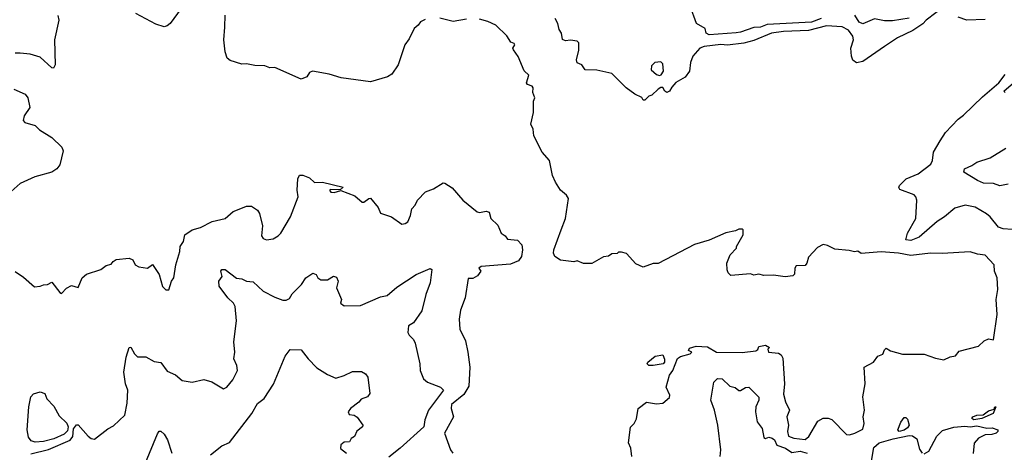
# Model space of a CAD drawing. Extents: x 1839239 to 1929705, y 762242 to 910352.
# Tile 204 of 256: x 1854791 to 1860751, y 835240 to 837857. Entities that reach past the tile are written whole.
import ezdxf

# ---------------------------------------------------------------- set-up
doc = ezdxf.new("R2010")
doc.units = 0

msp = doc.modelspace()

# ---------------------------------------------------------------- linework, layer by layer
at = {"layer": '0CON10XD'}
for points in [[(1855790, 837955), (1855701.2, 837835), (1855685, 837820), (1855665, 837813.3), (1855615, 837830), (1855494.3, 837894.3)], [(1860395, 837943.3), (1860278.8, 837855), (1860258.1, 837831.9), (1860198, 837792), (1860105, 837747.4), (1860025.5, 837694.5), (1859895.1, 837604.9), (1859856.5, 837596.5), (1859835, 837612.5), (1859826.4, 837636.4), (1859823, 837685), (1859837.6, 837735), (1859835, 837757.1), (1859808.5, 837795), (1859770.6, 837815), (1859675, 837820.6), (1859565, 837792), (1859415, 837785.2), (1859341.2, 837775), (1859235, 837731.9), (1859175, 837715.2), (1859075, 837703.5), (1859035, 837708), (1858935, 837695.6), (1858907.5, 837685), (1858865, 837637.1), (1858850.7, 837599.3), (1858844.8, 837545.2), (1858819.9, 837510.1), (1858762.6, 837477.4), (1858738.9, 837448.9), (1858725, 837424), (1858707.7, 837417.7), (1858696.2, 837425), (1858685, 837447.5), (1858673, 837447), (1858655, 837437.5), (1858618.3, 837401.7), (1858600, 837395), (1858575, 837370), (1858565, 837370), (1858556.7, 837386.7), (1858515, 837407.5), (1858462.5, 837445), (1858375, 837532.5), (1858285, 837552.5), (1858215, 837553.8), (1858193.8, 837583.8), (1858165, 837596.7), (1858161.1, 837615), (1858176.3, 837673.7), (1858175, 837716.7), (1858165, 837727.5), (1858125, 837732.9), (1858095, 837729.2), (1858077, 837737), (1858070.8, 837775), (1858057.2, 837797.2), (1858049.4, 837835), (1858033.1, 837865)], [(1858965, 837764.8), (1858945.8, 837775), (1858940, 837805), (1858888.6, 837835), (1858850, 837940)], [(1855022.3, 837882.3), (1855028, 837855), (1855001.2, 837735), (1855006, 837585), (1854996.4, 837563.6), (1854985, 837566.7), (1854915, 837631.2), (1854855, 837649.2), (1854795, 837655.8), (1854765, 837655.7)], [(1857245, 837858.8), (1857217.5, 837845), (1857204, 837825), (1857179.1, 837805), (1857149.1, 837740.9), (1857123, 837705), (1857081.3, 837585), (1857043, 837527), (1857018.5, 837511.5), (1856915, 837481.2), (1856736.5, 837506.5), (1856665, 837528.8), (1856564.5, 837545.5), (1856545, 837538.8), (1856528.8, 837511.2), (1856495, 837498), (1856335, 837567.3), (1856305, 837567.1), (1856275, 837577.3), (1856215, 837579.7), (1856165, 837590), (1856135, 837588), (1856065, 837611.2), (1856046.5, 837625), (1856035, 837662.5), (1856026.9, 837735), (1856032.9, 837812.9), (1856035.7, 837885)], [(1860175, 837866.4), (1860075, 837850.8), (1860025, 837851.5), (1859965, 837862.5), (1859895, 837831.9), (1859873.1, 837843.1), (1859845.7, 837885)], [(1860635, 837858.8), (1860525, 837853.8), (1860472.3, 837872.3)], [(1857495, 837860), (1857415.7, 837845.7), (1857335, 837866.2)], [(1858069.2, 836585), (1858094.2, 836655), (1858114.2, 836775), (1858101.2, 836795), (1858063.8, 836825), (1858033.9, 836873.9), (1858017.1, 836915), (1857998.8, 837005), (1857953.8, 837055), (1857903.8, 837155), (1857899.2, 837195), (1857886, 837225), (1857901.8, 837295), (1857902, 837365), (1857908.8, 837385), (1857897.5, 837417.5), (1857900, 837445), (1857894.2, 837455), (1857866, 837465), (1857859.4, 837475), (1857872.3, 837522.3), (1857845, 837547.5), (1857808.2, 837635), (1857780, 837675), (1857775.8, 837685), (1857787.5, 837705), (1857785, 837712.5), (1857765, 837722), (1857739.6, 837759.6), (1857672.5, 837825), (1857625, 837846.7), (1857575, 837860)], [(1859643.5, 837865), (1859585, 837843.4), (1859315, 837829.2), (1859275, 837813.1), (1859235, 837810), (1859155, 837781.8), (1859128.8, 837778.8), (1858965, 837764.8)], [(1858665, 837520), (1858675, 837523.3), (1858688.8, 837545), (1858685, 837590), (1858671.7, 837601.7), (1858635, 837597.5), (1858615, 837577.5), (1858614.3, 837554.3), (1858645, 837526.2), (1858665, 837520)], [(1860798, 836588), (1860745, 836592.1), (1860715, 836601.5), (1860665, 836664.3), (1860642.4, 836682.4), (1860575, 836723.3), (1860515, 836734.4), (1860452.3, 836717.7), (1860390, 836665), (1860345, 836636.5), (1860235, 836542.5), (1860185, 836522.2), (1860154.2, 836525), (1860164.6, 836565), (1860215.7, 836655), (1860220.8, 836765), (1860216.4, 836785), (1860205, 836797.8), (1860119.7, 836829.7), (1860112.5, 836842.5), (1860116, 836855), (1860156.1, 836893.9), (1860230, 836925), (1860306, 836984), (1860317.3, 837005), (1860322.5, 837055), (1860361.9, 837125), (1860395.7, 837175), (1860470.8, 837255), (1860505, 837279.1), (1860619.4, 837390.6), (1860718.2, 837475), (1860755.8, 837525)], [(1860757.1, 837417.1), (1860748.9, 837425), (1860865.7, 837525)], [(1854755, 837436.2), (1854825, 837406.7), (1854841.2, 837385), (1854853, 837327), (1854817.5, 837275), (1854813, 837247), (1854822.5, 837235), (1854885, 837216.7), (1854910.9, 837190.9), (1854985.6, 837145.6), (1855046.8, 837086.8), (1855053.8, 837063.8), (1855035, 836979.2), (1855015.3, 836954.7), (1854985, 836935.5), (1854883.1, 836906.9), (1854793.8, 836866.2), (1854685, 836768.9)], [(1860775, 836862.5), (1860725, 836852.9), (1860685, 836865.6), (1860625, 836868.8), (1860588, 836885), (1860505.9, 836935.9), (1860510, 836955), (1860555.5, 836974.5), (1860585, 836995.7), (1860665, 837021.5), (1860759.8, 837080.2)], [(1854765, 836333.8), (1854815, 836300), (1854881.7, 836241.7), (1854915.7, 836244.3), (1854935, 836253.8), (1854960, 836255), (1854985, 836270), (1855035, 836206.2), (1855045, 836201.2), (1855075, 836233.3), (1855105, 836250), (1855145, 836237.5), (1855170, 836295), (1855195, 836318), (1855282.5, 836345), (1855315, 836370), (1855345, 836377.5), (1855357.5, 836395), (1855375, 836406), (1855455, 836414), (1855476.7, 836405), (1855490, 836375), (1855513, 836363), (1855565, 836354.4), (1855595, 836376.7), (1855635.4, 836315.4), (1855655, 836242.5), (1855675, 836223.8), (1855695, 836223.3), (1855710.6, 836275), (1855724.5, 836295.5), (1855736.5, 836375), (1855760.5, 836455), (1855763.5, 836485), (1855782.5, 836515), (1855790, 836555), (1855836.2, 836585), (1855885, 836599.5), (1855955.8, 836635.8), (1856035, 836654.6), (1856083.2, 836696.8), (1856139.3, 836719.3), (1856165, 836728.2), (1856195, 836729.2), (1856231.2, 836705), (1856243.8, 836685), (1856260.7, 836610.7), (1856255, 836550), (1856265, 836533.3), (1856285, 836526.2), (1856325, 836532), (1856355, 836548.8), (1856371.2, 836565), (1856430, 836665), (1856476.7, 836785), (1856470.6, 836825), (1856474.2, 836895), (1856485, 836916.7), (1856505, 836916), (1856545, 836900), (1856575, 836872.2), (1856624.5, 836874.5), (1856750, 836845), (1856731.7, 836828.3), (1856675, 836830.8), (1856666.2, 836825), (1856675, 836813.5), (1856695, 836812.5), (1856735, 836824), (1856820.7, 836790.7), (1856865, 836753.1), (1856875, 836752.9), (1856903.9, 836776.1), (1856915, 836776.7), (1856962, 836722), (1856975, 836686.7), (1857042.5, 836665), (1857105, 836621.2), (1857125, 836623.8), (1857140, 836635), (1857157.3, 836672.7), (1857165, 836712.5), (1857184.2, 836735.8), (1857198.8, 836765), (1857246.7, 836815), (1857295.5, 836834.5), (1857355, 836871.2), (1857365, 836868.8), (1857409.4, 836839.4), (1857474.5, 836764.5), (1857560, 836695), (1857575, 836691.4), (1857615, 836698.8), (1857633.3, 836693.3), (1857644, 836655), (1857685.8, 836615), (1857706.2, 836565), (1857730, 836550), (1857745, 836529.2), (1857805, 836523.3), (1857830, 836495), (1857833.8, 836465), (1857828.8, 836425), (1857810.8, 836399.2), (1857761.8, 836378.2), (1857585, 836363.3), (1857570, 836355), (1857582.5, 836335), (1857563, 836307), (1857535, 836292.5), (1857505, 836292.5), (1857488.5, 836175), (1857459.3, 836100.7), (1857451.4, 836045), (1857456.2, 835985), (1857489.5, 835915), (1857503.3, 835845), (1857516.5, 835755), (1857509.1, 835640.9), (1857479.4, 835590.6), (1857405, 835530), (1857402.9, 835505), (1857416.8, 835455), (1857362, 835355), (1857400, 835255), (1857413.3, 835235)], [(1858497.5, 835215), (1858490, 835265), (1858476.9, 835296.9), (1858487.5, 835392.5), (1858511.2, 835415), (1858525, 835443.3), (1858535.4, 835504.6), (1858585, 835543.3), (1858645, 835533.8), (1858685, 835537.5), (1858725, 835572.5), (1858726, 835585), (1858704, 835635), (1858725, 835707.5), (1858744, 835735), (1858772.9, 835807.1), (1858791.2, 835818.8), (1858850, 835835), (1858860, 835845), (1858840, 835855), (1858845, 835870), (1858885, 835882.5), (1858955, 835877.5), (1859010, 835845), (1859165, 835843.6), (1859246.4, 835853.6), (1859258.3, 835861.7), (1859265, 835880), (1859305, 835887.5), (1859330, 835875), (1859320, 835865), (1859323.3, 835845), (1859385, 835840), (1859400, 835830), (1859409.7, 835810.3), (1859420, 835655), (1859415, 835592.5), (1859425.8, 835545), (1859450, 835495), (1859434.7, 835455), (1859444.3, 835405), (1859439.2, 835365), (1859445, 835337.5), (1859477.5, 835325), (1859545, 835317.3), (1859568.2, 835335), (1859622.4, 835427.6), (1859655, 835445.6), (1859685, 835446.5), (1859707.7, 835437.7), (1859795, 835347.8), (1859815, 835346.5), (1859846.2, 835355), (1859895, 835380), (1859903.3, 835415), (1859897.1, 835455), (1859904.3, 835495), (1859895.4, 835575), (1859909.7, 835655), (1859903.3, 835755), (1859960, 835785), (1859985, 835822.5), (1860016.4, 835833.6), (1860025, 835860), (1860035, 835870), (1860063, 835853), (1860134.7, 835834.7), (1860194.6, 835834.6), (1860265, 835832.9), (1860335, 835808.8), (1860385, 835798.8), (1860422.4, 835817.6), (1860455, 835824.2), (1860478.3, 835851.7), (1860595, 835881.2), (1860630, 835915), (1860655, 835927.5), (1860685, 835920), (1860707.2, 836072.8), (1860701.5, 836165), (1860711.2, 836225), (1860707.5, 836295), (1860692.5, 836335), (1860690, 836375), (1860635, 836432.5), (1860588.3, 836438.3), (1860545, 836453.3), (1860375, 836442), (1860305, 836444.3), (1860185, 836431.2), (1860110, 836445), (1860005, 836453.3), (1859885, 836443.3), (1859865, 836457.5), (1859845, 836452.5), (1859811.7, 836461.7), (1859725, 836470), (1859681.7, 836491.7), (1859655, 836497.5), (1859620.7, 836479.3), (1859565, 836420), (1859556.4, 836383.6), (1859545, 836370), (1859491.7, 836368.3), (1859482.5, 836355), (1859481.7, 836318.3), (1859471.7, 836308.3), (1859425, 836302.5), (1859355, 836312.5), (1859295, 836310), (1859265, 836317.5), (1859235, 836312.5), (1859215, 836320), (1859095, 836310), (1859080, 836325), (1859073, 836343), (1859072.5, 836385), (1859092.5, 836435), (1859130, 836475), (1859130, 836485), (1859170, 836555), (1859170, 836585), (1859165, 836590), (1859145, 836590), (1859125, 836580), (1859065, 836567.5), (1858965, 836522.5), (1858875, 836497.5), (1858655, 836383.3), (1858625, 836382.5), (1858565, 836360), (1858520.7, 836380.7), (1858465, 836442.5), (1858435, 836450), (1858415, 836450), (1858407, 836443), (1858375, 836440), (1858355, 836427.5), (1858325, 836422.5), (1858255, 836382.5), (1858205, 836382.5), (1858165, 836397.5), (1858145, 836392.5), (1858065, 836402.5), (1858030, 836425), (1858022.5, 836445), (1858023.8, 836465), (1858069.2, 836585)], [(1854859.1, 835230.9), (1854965, 835257.6), (1855096, 835314), (1855112.5, 835335), (1855117.7, 835382.3), (1855135, 835406.7), (1855145, 835406), (1855205, 835336.9), (1855225, 835322.9), (1855245, 835320), (1855325, 835382.5), (1855360, 835400), (1855428.8, 835465), (1855442.8, 835537.2), (1855446.2, 835615), (1855431.5, 835655), (1855422.7, 835725), (1855435.7, 835815), (1855455, 835873.3), (1855465, 835876.7), (1855486, 835835), (1855505, 835816.7), (1855555, 835816.7), (1855605, 835788.8), (1855645, 835782.5), (1855685, 835731.4), (1855735, 835708.1), (1855775, 835674.2), (1855835, 835664.3), (1855905, 835681.4), (1855955, 835665.6), (1856025, 835624), (1856045, 835633.8), (1856081.3, 835678.7), (1856109.2, 835735), (1856105.8, 835765), (1856088, 835805), (1856094.3, 835845), (1856087.8, 835907.8), (1856104.6, 836035), (1856095, 836122.5), (1856085, 836141.9), (1856051.1, 836175), (1855998, 836245), (1855996, 836275), (1856017.1, 836302.9), (1856008.8, 836335), (1856015, 836346), (1856035, 836346), (1856104.1, 836294.1), (1856135, 836289.6), (1856164.7, 836274.7), (1856205, 836271.1), (1856265.3, 836215.3), (1856335, 836178.6), (1856385, 836161.4), (1856405, 836160.6), (1856425, 836170), (1856441.4, 836198.6), (1856496.7, 836255), (1856523.8, 836295), (1856565, 836323.8), (1856585, 836316.7), (1856596.7, 836295), (1856615, 836284), (1856655, 836283.8), (1856690, 836305), (1856709.4, 836299.4), (1856720, 836275), (1856708.8, 836235), (1856738.8, 836165), (1856733, 836143), (1856755, 836126.7), (1856855, 836128), (1856975, 836181.5), (1857015, 836189.4), (1857075, 836240), (1857191.2, 836315), (1857275, 836351.2), (1857286.2, 836345), (1857275.7, 836265), (1857250, 836195), (1857224.6, 836095), (1857175.8, 836024.2), (1857145.4, 836005), (1857141.4, 835965), (1857148.6, 835948.6), (1857175, 835922.9), (1857185, 835900), (1857214, 835776), (1857214.6, 835735), (1857235.4, 835685.4), (1857258.8, 835665), (1857338.8, 835635), (1857355.8, 835615), (1857265, 835494.4), (1857243.5, 835436.5), (1857237.6, 835395), (1857095, 835265.3), (1857025, 835210.6)], [(1855945.8, 835225), (1856015, 835279.2), (1856060.8, 835299.2), (1856197.1, 835475), (1856231.4, 835535), (1856270.4, 835565), (1856327.3, 835652.7), (1856398.7, 835821.3), (1856428.3, 835861.7), (1856495, 835860), (1856536.7, 835805), (1856590.8, 835750.8), (1856655, 835711.1), (1856705, 835688.5), (1856756, 835704), (1856805, 835729.2), (1856859.5, 835729.5), (1856883.9, 835713.9), (1856898.8, 835695), (1856910, 835595), (1856897.5, 835575), (1856859.1, 835560.9), (1856845, 835543.3), (1856793.3, 835505), (1856780, 835485), (1856785, 835468.6), (1856815, 835464.4), (1856833.3, 835453.3), (1856868.8, 835405), (1856865.9, 835394.1), (1856831.9, 835368.1), (1856818.8, 835335), (1856797, 835323), (1856786.7, 835303.3), (1856755, 835301.1), (1856735.4, 835285), (1856733.1, 835263.1), (1856770, 835235)], [(1858625, 835764.2), (1858600, 835765), (1858590, 835775), (1858592.5, 835785), (1858638.3, 835821.7), (1858685, 835830), (1858693.6, 835803.6), (1858693.8, 835785), (1858686.7, 835775), (1858625, 835764.2)], [(1859030.5, 835215), (1859034.6, 835255), (1859017.1, 835405), (1858996.9, 835495), (1858974.7, 835555.3), (1858993.3, 835665), (1859015, 835687.5), (1859042.5, 835685), (1859089.5, 835639.5), (1859121.7, 835631.7), (1859145, 835613.3), (1859155, 835613.3), (1859185, 835632), (1859205, 835634), (1859265, 835573.3), (1859265.5, 835555), (1859246.5, 835515), (1859244.5, 835485), (1859254.6, 835425), (1859285.6, 835385), (1859295, 835330), (1859305, 835324.3), (1859325, 835331.9), (1859345, 835326.5), (1859359.2, 835315), (1859373.3, 835283.3), (1859427.5, 835265), (1859465, 835238.2), (1859515, 835245.9), (1859557.5, 835235)], [(1854885, 835301.9), (1854860.4, 835310.4), (1854845, 835332), (1854837.4, 835375), (1854846.8, 835515), (1854857.9, 835575), (1854875, 835594.7), (1854915, 835605.8), (1854942.7, 835595), (1854955, 835564.2), (1854998.2, 835518.2), (1855030.6, 835460.6), (1855076.5, 835416.5), (1855084.6, 835395), (1855080.4, 835369.6), (1855060.1, 835349.9), (1854998.4, 835321.6), (1854935, 835304.7), (1854885, 835301.9)], [(1860565.8, 835435.8), (1860554.3, 835444.3), (1860560.8, 835455), (1860584.2, 835464.2), (1860622.5, 835467.5), (1860655, 835491.2), (1860690, 835500), (1860693.3, 835515), (1860700, 835515), (1860683.3, 835475), (1860615, 835444.5), (1860565.8, 835435.8)], [(1860115, 835366.7), (1860106.7, 835375), (1860125, 835422.5), (1860145, 835450), (1860155, 835450), (1860165, 835440), (1860176, 835405), (1860165, 835387.5), (1860145, 835373.8), (1860115, 835366.7)], [(1855552.8, 835177.2), (1855625, 835352.5), (1855635, 835367.5), (1855645, 835367.5), (1855665, 835350), (1855686.2, 835315), (1855711.9, 835235)], [(1860265, 835230), (1860295, 835246.7), (1860342.7, 835337.3), (1860377.5, 835372.5), (1860445, 835391.4), (1860511.7, 835398.3), (1860545, 835394.6), (1860585, 835400.4), (1860645, 835385.6), (1860678.5, 835388.5), (1860711.2, 835375), (1860712, 835365), (1860701.2, 835355), (1860675, 835347.3), (1860635, 835346.4), (1860594.8, 835325.2), (1860568.2, 835295), (1860562.5, 835232.5)], [(1859945.8, 835175), (1859960.5, 835269.5), (1859993.2, 835296.8), (1860077.8, 835322.2), (1860175, 835341.5), (1860195, 835339.4), (1860222.5, 835322.5), (1860238.3, 835258.3), (1860253.3, 835235)]]:
    msp.add_lwpolyline(points, dxfattribs=at)

doc.saveas('drawing.dxf')
